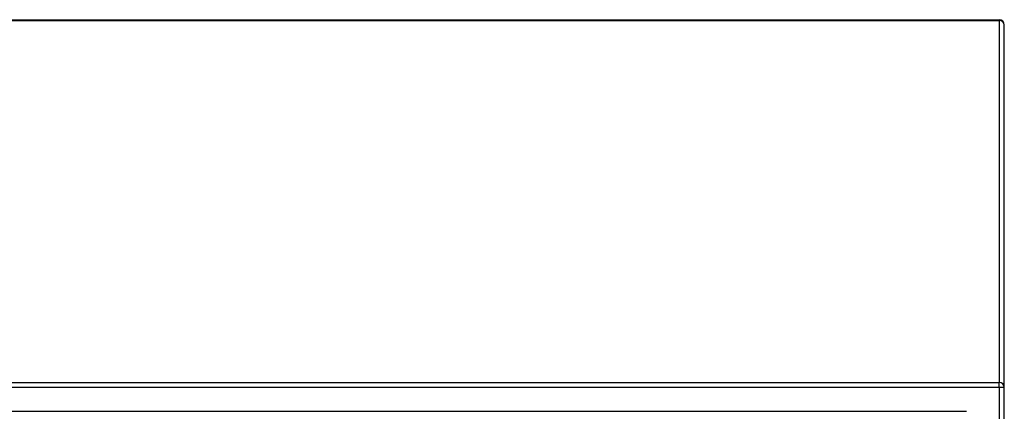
# Model space of a CAD drawing. Header units: inches. Extents: x 24 to 237, y 20 to 145.
# Tile 58 of 107: x 125.98 to 144.52, y 98.07 to 105.44. Entities that reach past the tile are written whole.
import ezdxf

# ---------------------------------------------------------------- set-up
doc = ezdxf.new("R2010")
doc.units = ezdxf.units.IN
doc.header["$MEASUREMENT"] = 0
doc.layers.add('Visible Edges(ANSI)', color=7, linetype='Continuous', lineweight=25)
doc.layers.add('Visible Tangent Edges(ANSI)', color=7, linetype='Continuous', lineweight=25)

msp = doc.modelspace()

# ---------------------------------------------------------------- linework, layer by layer
at = {"layer": 'Visible Edges(ANSI)'}
for p, q in [((108.616, 105.439), (144.418, 105.439)), ((144.517, 98.526), (144.517, 105.34)), ((144.517, 62.682), (144.517, 98.526)), ((109.225, 98.071), (143.808, 98.071))]:
    msp.add_line(p, q, dxfattribs=at)
msp.add_arc((144.418, 105.34), 0.099, 0, 90, dxfattribs=at)
at = {"layer": 'Visible Tangent Edges(ANSI)'}
for p, q in [((108.616, 105.426), (144.418, 105.426)), ((144.418, 105.426), (144.418, 105.439)), ((144.418, 105.426), (144.418, 98.612)), ((108.616, 98.612), (144.418, 98.612)), ((144.418, 98.526), (144.418, 98.612)), ((108.616, 98.526), (144.418, 98.526)), ((144.418, 98.526), (144.418, 62.682)), ((144.418, 98.526), (144.517, 98.526))]:
    msp.add_line(p, q, dxfattribs=at)
for centre in [(144.418, 105.34), (144.418, 98.526)]:
    msp.add_ellipse(centre, major_axis=(0.099, 0), ratio=0.866025, start_param=0, end_param=1.570796, dxfattribs=at)

doc.saveas('drawing.dxf')
